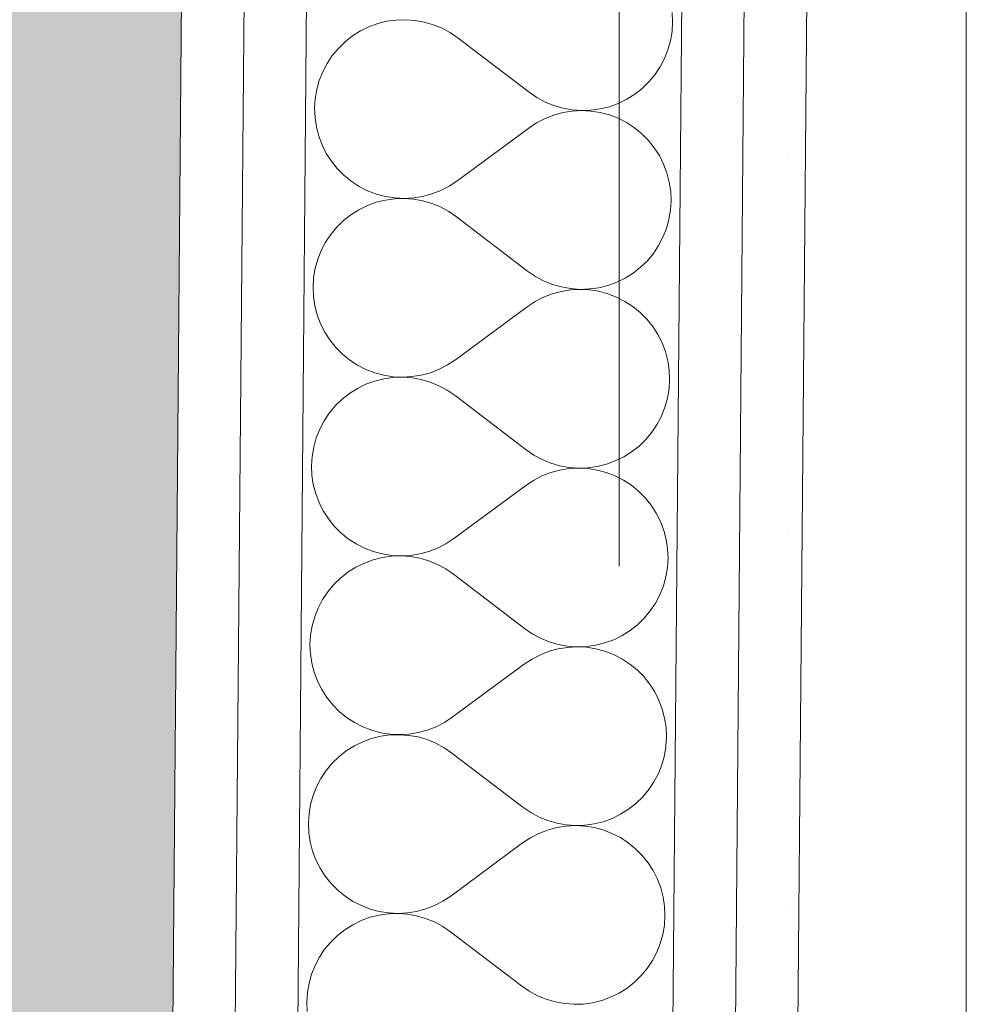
# Paper-space layout 'SA-902 Ruumi 103 siseviimistlused' of a CAD drawing. Header units: millimetres. Extents: x 15 to 415, y 5 to 292.
# Tile 66 of 108: x 137.17 to 139.06, y 163.33 to 165.3. Entities that reach past the tile are written whole.
import ezdxf
from ezdxf.xclip import XClip

# ---------------------------------------------------------------- set-up
doc = ezdxf.new("R2010")
doc.units = ezdxf.units.MM
doc.header["$MEASUREMENT"] = 0
doc.header["$XCLIPFRAME"] = 2
doc.linetypes.add('Dot & Dashed', pattern=[6.702778, 3.527778, -1.763889, 0, -1.411111])
doc.linetypes.add('Wipeout_Contour', pattern=[1000, 0, -1000])
for name, color, linetype in [('AR - Mööbel', 7, 'Continuous'), ('AR - Seinad SS 2', 7, 'Continuous'), ('AR - Seinad SS.ol', 7, 'Continuous'), ('AR - Teljed', 7, 'Continuous'), ('SA - põrandaviimistlus', 7, 'Continuous')]:
    doc.layers.add(name, color=color, linetype=linetype)
pattern_1 = [(0, (61.449, 53.2755), (0, 6), []), (90, (61.449, 53.2755), (-6, 0), [])]
pattern_2 = [(0, (61.4492, 53.2755), (0, 0.75), [0, -0.75])]

# ---------------------------------------------------------------- blocks, each defined once
blk = doc.blocks.new('*X12')
at = {"layer": 'AR - Seinad SS 2', "color": 5, "linetype": 'Continuous', "lineweight": 5}
for p, q in [((138.471, 165.2933), (138.4701, 165.3121)), ((137.8815, 165.2901), (137.8638, 165.2836)), ((137.8998, 165.2946), (137.8815, 165.2901)), ((137.9184, 165.2972), (137.8998, 165.2946)), ((137.9372, 165.2979), (137.9184, 165.2972)), ((137.956, 165.2965), (137.9372, 165.2979)), ((137.9745, 165.2932), (137.956, 165.2965)), ((137.9926, 165.2879), (137.9745, 165.2932)), ((138.4698, 165.2745), (138.471, 165.2933)), ((137.8469, 165.2754), (137.831, 165.2654)), ((137.8638, 165.2836), (137.8469, 165.2754)), ((138.01, 165.2808), (137.9926, 165.2879)), ((138.0266, 165.2719), (138.01, 165.2808)), ((138.0421, 165.2612), (138.0266, 165.2719)), ((138.4667, 165.2559), (138.4698, 165.2745)), ((137.8162, 165.2537), (137.8027, 165.2406)), ((137.831, 165.2654), (137.8162, 165.2537)), ((138.184, 165.1529), (138.0421, 165.2612)), ((138.4616, 165.2378), (138.4667, 165.2559)), ((137.8027, 165.2406), (137.7906, 165.2261)), ((138.4547, 165.2203), (138.4616, 165.2378)), ((137.7906, 165.2261), (137.7802, 165.2105)), ((138.446, 165.2036), (138.4547, 165.2203)), ((137.7715, 165.1938), (137.7645, 165.1763)), ((137.7802, 165.2105), (137.7715, 165.1938)), ((138.4355, 165.188), (138.446, 165.2036)), ((137.7645, 165.1763), (137.7595, 165.1582)), ((138.41, 165.1604), (138.4235, 165.1735)), ((138.4235, 165.1735), (138.4355, 165.188)), ((137.7595, 165.1582), (137.7563, 165.1396)), ((138.184, 165.1529), (138.1996, 165.1423)), ((138.3952, 165.1488), (138.41, 165.1604)), ((137.7563, 165.1396), (137.7552, 165.1209)), ((138.1996, 165.1423), (138.2162, 165.1333)), ((138.2162, 165.1333), (138.2336, 165.1262)), ((138.3623, 165.1305), (138.3792, 165.1388)), ((138.3792, 165.1388), (138.3952, 165.1488)), ((137.7552, 165.1209), (137.756, 165.1021)), ((138.2336, 165.1262), (138.2516, 165.1209)), ((138.2516, 165.1209), (138.2702, 165.1176)), ((138.2701, 165.1152), (138.2516, 165.1122)), ((138.2889, 165.1162), (138.2701, 165.1152)), ((138.2702, 165.1176), (138.2889, 165.1163)), ((138.2889, 165.1163), (138.3077, 165.1169)), ((138.3077, 165.1153), (138.2889, 165.1162)), ((138.3077, 165.1169), (138.3264, 165.1195)), ((138.3263, 165.1124), (138.3077, 165.1153)), ((138.3445, 165.1075), (138.3263, 165.1124)), ((138.3264, 165.1195), (138.3446, 165.124)), ((138.3446, 165.124), (138.3623, 165.1305)), ((137.756, 165.1021), (137.7588, 165.0835)), ((138.2159, 165.1004), (138.1991, 165.0918)), ((138.2334, 165.1073), (138.2159, 165.1004)), ((138.2516, 165.1122), (138.2334, 165.1073)), ((138.3621, 165.1008), (138.3445, 165.1075)), ((138.3788, 165.0922), (138.3621, 165.1008)), ((137.7588, 165.0835), (137.7636, 165.0652)), ((138.1834, 165.0814), (138.0396, 164.9755)), ((138.1991, 165.0918), (138.1834, 165.0814)), ((138.3946, 165.0819), (138.3788, 165.0922)), ((138.4092, 165.07), (138.3946, 165.0819)), ((137.7636, 165.0652), (137.7702, 165.0476)), ((138.4225, 165.0567), (138.4092, 165.07)), ((138.4342, 165.042), (138.4225, 165.0567)), ((137.7702, 165.0476), (137.7786, 165.0308)), ((138.4444, 165.0262), (138.4342, 165.042)), ((137.7786, 165.0308), (137.7888, 165.015)), ((137.7888, 165.015), (137.8006, 165.0003)), ((138.4529, 165.0094), (138.4444, 165.0262)), ((137.8006, 165.0003), (137.8139, 164.987)), ((138.4595, 164.9918), (138.4529, 165.0094)), ((137.8139, 164.987), (137.8285, 164.9751)), ((137.8285, 164.9751), (137.8442, 164.9648)), ((138.0239, 164.9652), (138.0396, 164.9755)), ((138.4643, 164.9735), (138.4595, 164.9918)), ((137.8442, 164.9648), (137.861, 164.9562)), ((137.861, 164.9562), (137.8786, 164.9495)), ((137.9897, 164.9497), (138.0072, 164.9566)), ((138.0072, 164.9566), (138.0239, 164.9652)), ((138.4671, 164.9549), (138.4643, 164.9735)), ((137.8967, 164.9375), (137.8784, 164.933)), ((137.8786, 164.9495), (137.8967, 164.9446)), ((137.8967, 164.9446), (137.9153, 164.9417)), ((137.9153, 164.9401), (137.8967, 164.9375)), ((137.9153, 164.9417), (137.9341, 164.9408)), ((137.9341, 164.9407), (137.9153, 164.9401)), ((137.9341, 164.9408), (137.9529, 164.9418)), ((137.9529, 164.9394), (137.9341, 164.9407)), ((137.9529, 164.9418), (137.9715, 164.9448)), ((137.9714, 164.936), (137.9529, 164.9394)), ((137.9895, 164.9308), (137.9714, 164.936)), ((137.9715, 164.9448), (137.9897, 164.9497)), ((138.4667, 164.9173), (138.4679, 164.9361)), ((138.4679, 164.9361), (138.4671, 164.9549)), ((137.8438, 164.9182), (137.8279, 164.9082)), ((137.8607, 164.9265), (137.8438, 164.9182)), ((137.8784, 164.933), (137.8607, 164.9265)), ((138.0069, 164.9237), (137.9895, 164.9308)), ((138.0235, 164.9147), (138.0069, 164.9237)), ((138.4636, 164.8988), (138.4667, 164.9173)), ((137.8131, 164.8966), (137.7996, 164.8835)), ((137.8279, 164.9082), (137.8131, 164.8966)), ((138.039, 164.9041), (138.0235, 164.9147)), ((138.181, 164.7957), (138.039, 164.9041)), ((138.4586, 164.8807), (138.4636, 164.8988)), ((137.7996, 164.8835), (137.7876, 164.869)), ((138.4516, 164.8632), (138.4586, 164.8807)), ((137.7876, 164.869), (137.7771, 164.8534)), ((138.4429, 164.8465), (138.4516, 164.8632)), ((137.7771, 164.8534), (137.7684, 164.8367)), ((138.4324, 164.8308), (138.4429, 164.8465)), ((137.7614, 164.8192), (137.7564, 164.8011)), ((137.7684, 164.8367), (137.7614, 164.8192)), ((138.4204, 164.8164), (138.4324, 164.8308)), ((137.7564, 164.8011), (137.7532, 164.7825)), ((138.3921, 164.7916), (138.4069, 164.8033)), ((138.4069, 164.8033), (138.4204, 164.8164)), ((137.7532, 164.7825), (137.7521, 164.7637)), ((138.181, 164.7957), (138.1965, 164.7851)), ((138.1965, 164.7851), (138.2131, 164.7762)), ((138.3592, 164.7734), (138.3762, 164.7816)), ((138.3762, 164.7816), (138.3921, 164.7916)), ((137.7521, 164.7637), (137.7529, 164.7449)), ((138.2131, 164.7762), (138.2305, 164.7691)), ((138.2305, 164.7691), (138.2486, 164.7638)), ((138.2486, 164.7638), (138.2671, 164.7605)), ((138.2671, 164.7605), (138.2859, 164.7591)), ((138.2859, 164.7591), (138.2671, 164.7581)), ((138.2859, 164.7591), (138.3047, 164.7598)), ((138.3046, 164.7582), (138.2859, 164.7591)), ((138.3047, 164.7598), (138.3233, 164.7624)), ((138.3233, 164.7624), (138.3416, 164.7669)), ((138.3416, 164.7669), (138.3592, 164.7734)), ((137.7529, 164.7449), (137.7557, 164.7263)), ((138.2128, 164.7433), (138.1961, 164.7347)), ((138.2303, 164.7501), (138.2128, 164.7433)), ((138.2485, 164.7551), (138.2303, 164.7501)), ((138.2671, 164.7581), (138.2485, 164.7551)), ((138.3232, 164.7552), (138.3046, 164.7582)), ((138.3414, 164.7504), (138.3232, 164.7552)), ((138.359, 164.7436), (138.3414, 164.7504)), ((138.3757, 164.7351), (138.359, 164.7436)), ((137.7557, 164.7263), (137.7605, 164.7081)), ((138.1803, 164.7243), (138.0366, 164.6184)), ((138.1961, 164.7347), (138.1803, 164.7243)), ((138.3915, 164.7248), (138.3757, 164.7351)), ((138.4061, 164.7129), (138.3915, 164.7248)), ((137.7605, 164.7081), (137.7671, 164.6905)), ((138.4194, 164.6996), (138.4061, 164.7129)), ((138.4312, 164.6849), (138.4194, 164.6996)), ((137.7671, 164.6905), (137.7756, 164.6737)), ((138.4413, 164.6691), (138.4312, 164.6849)), ((137.7756, 164.6737), (137.7857, 164.6579)), ((138.4498, 164.6522), (138.4413, 164.6691)), ((137.7857, 164.6579), (137.7975, 164.6432)), ((137.7975, 164.6432), (137.8108, 164.6298)), ((138.4564, 164.6346), (138.4498, 164.6522)), ((137.8108, 164.6298), (137.8254, 164.6179)), ((138.4612, 164.6164), (138.4564, 164.6346)), ((137.8254, 164.6179), (137.8412, 164.6077)), ((137.8412, 164.6077), (137.8579, 164.5991)), ((138.0041, 164.5994), (138.0208, 164.6081)), ((138.0208, 164.6081), (138.0366, 164.6184)), ((138.464, 164.5978), (138.4612, 164.6164)), ((137.8579, 164.5991), (137.8755, 164.5924)), ((137.8755, 164.5924), (137.8937, 164.5875)), ((137.9122, 164.583), (137.8936, 164.5804)), ((137.8937, 164.5875), (137.9123, 164.5846)), ((137.9311, 164.5836), (137.9122, 164.583)), ((137.9123, 164.5846), (137.9311, 164.5836)), ((137.9311, 164.5836), (137.9498, 164.5847)), ((137.9498, 164.5822), (137.9311, 164.5836)), ((137.9498, 164.5847), (137.9684, 164.5877)), ((137.9683, 164.5789), (137.9498, 164.5822)), ((137.9684, 164.5877), (137.9866, 164.5926)), ((137.9866, 164.5926), (138.0041, 164.5994)), ((138.4648, 164.579), (138.464, 164.5978)), ((137.8577, 164.5694), (137.8408, 164.5611)), ((137.8753, 164.5758), (137.8577, 164.5694)), ((137.8936, 164.5804), (137.8753, 164.5758)), ((137.9864, 164.5737), (137.9683, 164.5789)), ((138.0038, 164.5665), (137.9864, 164.5737)), ((138.0204, 164.5576), (138.0038, 164.5665)), ((138.4637, 164.5602), (138.4648, 164.579)), ((137.8248, 164.5511), (137.81, 164.5395)), ((137.8408, 164.5611), (137.8248, 164.5511)), ((138.0359, 164.547), (138.0204, 164.5576)), ((138.1779, 164.4386), (138.0359, 164.547)), ((138.4605, 164.5417), (138.4637, 164.5602)), ((137.7965, 164.5264), (137.7845, 164.5119)), ((137.81, 164.5395), (137.7965, 164.5264)), ((138.4485, 164.506), (138.4555, 164.5235)), ((138.4555, 164.5235), (138.4605, 164.5417)), ((137.7845, 164.5119), (137.774, 164.4962)), ((138.4398, 164.4894), (138.4485, 164.506)), ((137.774, 164.4962), (137.7653, 164.4796)), ((138.4293, 164.4737), (138.4398, 164.4894)), ((137.7653, 164.4796), (137.7583, 164.4621)), ((138.4173, 164.4592), (138.4293, 164.4737)), ((137.7533, 164.4439), (137.7502, 164.4254)), ((137.7583, 164.4621), (137.7533, 164.4439)), ((138.389, 164.4345), (138.4038, 164.4461)), ((138.4038, 164.4461), (138.4173, 164.4592)), ((137.7502, 164.4254), (137.749, 164.4066)), ((138.1779, 164.4386), (138.1934, 164.428)), ((138.1934, 164.428), (138.21, 164.4191)), ((138.3562, 164.4162), (138.3731, 164.4245)), ((138.3731, 164.4245), (138.389, 164.4345)), ((137.749, 164.4066), (137.7498, 164.3878)), ((138.21, 164.4191), (138.2274, 164.4119)), ((138.2274, 164.4119), (138.2455, 164.4067)), ((138.2455, 164.4067), (138.264, 164.4034)), ((138.3016, 164.4026), (138.3202, 164.4052)), ((138.3202, 164.4052), (138.3385, 164.4098)), ((138.3385, 164.4098), (138.3562, 164.4162)), ((137.7498, 164.3878), (137.7526, 164.3692)), ((138.2097, 164.3862), (138.193, 164.3775)), ((138.2272, 164.393), (138.2097, 164.3862)), ((138.2454, 164.3979), (138.2272, 164.393)), ((138.264, 164.401), (138.2454, 164.3979)), ((138.264, 164.4034), (138.2828, 164.402)), ((138.2828, 164.402), (138.264, 164.401)), ((138.2828, 164.402), (138.3016, 164.4026)), ((138.3016, 164.401), (138.2828, 164.402)), ((138.3202, 164.3981), (138.3016, 164.401)), ((138.3383, 164.3932), (138.3202, 164.3981)), ((138.3559, 164.3865), (138.3383, 164.3932)), ((138.3727, 164.3779), (138.3559, 164.3865)), ((137.7526, 164.3692), (137.7574, 164.351)), ((138.1773, 164.3672), (138.0335, 164.2613)), ((138.193, 164.3775), (138.1773, 164.3672)), ((138.3884, 164.3677), (138.3727, 164.3779)), ((138.403, 164.3558), (138.3884, 164.3677)), ((137.7574, 164.351), (137.764, 164.3334)), ((138.4163, 164.3424), (138.403, 164.3558)), ((137.764, 164.3334), (137.7725, 164.3166)), ((138.4281, 164.3278), (138.4163, 164.3424)), ((138.4383, 164.3119), (138.4281, 164.3278)), ((137.7725, 164.3166), (137.7827, 164.3007)), ((138.4467, 164.2951), (138.4383, 164.3119)), ((137.7827, 164.3007), (137.7944, 164.286)), ((138.4533, 164.2775), (138.4467, 164.2951)), ((137.7944, 164.286), (137.8077, 164.2727)), ((137.8077, 164.2727), (137.8223, 164.2608)), ((138.4581, 164.2593), (138.4533, 164.2775)), ((137.8223, 164.2608), (137.8381, 164.2505)), ((137.8381, 164.2505), (137.8548, 164.242)), ((138.001, 164.2423), (138.0178, 164.2509)), ((138.0178, 164.2509), (138.0335, 164.2613)), ((138.4609, 164.2407), (138.4581, 164.2593)), ((137.8548, 164.242), (137.8724, 164.2352)), ((137.8724, 164.2352), (137.8906, 164.2304)), ((137.8906, 164.2304), (137.9092, 164.2274)), ((137.9092, 164.2274), (137.928, 164.2265)), ((137.928, 164.2265), (137.9468, 164.2275)), ((137.9468, 164.2275), (137.9653, 164.2305)), ((137.9653, 164.2305), (137.9835, 164.2355)), ((137.9835, 164.2355), (138.001, 164.2423)), ((138.4617, 164.2219), (138.4609, 164.2407)), ((137.8546, 164.2122), (137.8377, 164.204)), ((137.8723, 164.2187), (137.8546, 164.2122)), ((137.8905, 164.2232), (137.8723, 164.2187)), ((137.9092, 164.2258), (137.8905, 164.2232)), ((137.928, 164.2265), (137.9092, 164.2258)), ((137.9467, 164.2251), (137.928, 164.2265)), ((137.9653, 164.2218), (137.9467, 164.2251)), ((137.9833, 164.2165), (137.9653, 164.2218)), ((138.0008, 164.2094), (137.9833, 164.2165)), ((138.0173, 164.2005), (138.0008, 164.2094)), ((138.4606, 164.2031), (138.4617, 164.2219)), ((137.8217, 164.194), (137.8069, 164.1823)), ((137.8377, 164.204), (137.8217, 164.194)), ((138.0329, 164.1899), (138.0173, 164.2005)), ((138.1748, 164.0815), (138.0329, 164.1899)), ((138.4574, 164.1845), (138.4606, 164.2031)), ((137.7934, 164.1692), (137.7814, 164.1548)), ((137.8069, 164.1823), (137.7934, 164.1692)), ((138.4524, 164.1664), (138.4574, 164.1845)), ((137.7814, 164.1548), (137.7709, 164.1391)), ((138.4367, 164.1322), (138.4454, 164.1489)), ((138.4454, 164.1489), (138.4524, 164.1664)), ((137.7709, 164.1391), (137.7622, 164.1224)), ((138.4263, 164.1166), (138.4367, 164.1322)), ((137.7622, 164.1224), (137.7553, 164.1049)), ((138.4142, 164.1021), (138.4263, 164.1166)), ((137.7553, 164.1049), (137.7502, 164.0868)), ((138.4007, 164.089), (138.4142, 164.1021)), ((137.7502, 164.0868), (137.7471, 164.0683)), ((138.1748, 164.0815), (138.1903, 164.0709)), ((138.1903, 164.0709), (138.2069, 164.0619)), ((138.37, 164.0674), (138.3859, 164.0774)), ((138.3859, 164.0774), (138.4007, 164.089)), ((137.7471, 164.0683), (137.7459, 164.0495)), ((138.2069, 164.0619), (138.2243, 164.0548)), ((138.2243, 164.0548), (138.2424, 164.0496)), ((138.3171, 164.0481), (138.3354, 164.0527)), ((138.3354, 164.0527), (138.3531, 164.0591)), ((138.3531, 164.0591), (138.37, 164.0674)), ((137.7459, 164.0495), (137.7468, 164.0307)), ((137.7468, 164.0307), (137.7496, 164.0121)), ((138.2242, 164.0359), (138.2066, 164.029)), ((138.2423, 164.0408), (138.2242, 164.0359)), ((138.2609, 164.0438), (138.2423, 164.0408)), ((138.2424, 164.0496), (138.2609, 164.0462)), ((138.2609, 164.0462), (138.2797, 164.0449)), ((138.2797, 164.0449), (138.2609, 164.0438)), ((138.2797, 164.0449), (138.2985, 164.0455)), ((138.2985, 164.0439), (138.2797, 164.0449)), ((138.2985, 164.0455), (138.3171, 164.0481)), ((138.3171, 164.041), (138.2985, 164.0439)), ((138.3353, 164.0361), (138.3171, 164.041)), ((138.3528, 164.0294), (138.3353, 164.0361)), ((137.7496, 164.0121), (137.7543, 163.9939)), ((138.1899, 164.0204), (138.1742, 164.0101)), ((138.2066, 164.029), (138.1899, 164.0204)), ((138.3696, 164.0208), (138.3528, 164.0294)), ((138.3853, 164.0105), (138.3696, 164.0208)), ((137.7543, 163.9939), (137.7609, 163.9762)), ((138.1742, 164.0101), (138.0304, 163.9042)), ((138.3999, 163.9986), (138.3853, 164.0105)), ((138.4132, 163.9853), (138.3999, 163.9986)), ((137.7609, 163.9762), (137.7694, 163.9594)), ((138.425, 163.9706), (138.4132, 163.9853)), ((137.7694, 163.9594), (137.7796, 163.9436)), ((138.4352, 163.9548), (138.425, 163.9706)), ((138.4436, 163.938), (138.4352, 163.9548)), ((137.7796, 163.9436), (137.7914, 163.9289)), ((138.4503, 163.9204), (138.4436, 163.938)), ((137.7914, 163.9289), (137.8046, 163.9156)), ((137.8046, 163.9156), (137.8192, 163.9037)), ((138.455, 163.9022), (138.4503, 163.9204)), ((137.8192, 163.9037), (137.835, 163.8934)), ((137.835, 163.8934), (137.8517, 163.8848)), ((137.998, 163.8852), (138.0147, 163.8938)), ((138.0147, 163.8938), (138.0304, 163.9042)), ((138.4578, 163.8835), (138.455, 163.9022)), ((137.8517, 163.8848), (137.8693, 163.8781)), ((137.8693, 163.8781), (137.8875, 163.8732)), ((137.8875, 163.8732), (137.9061, 163.8703)), ((137.9437, 163.8704), (137.9623, 163.8734)), ((137.9623, 163.8734), (137.9804, 163.8783)), ((137.9804, 163.8783), (137.998, 163.8852)), ((138.4586, 163.8647), (138.4578, 163.8835)), ((137.8515, 163.8551), (137.8346, 163.8468)), ((137.8692, 163.8616), (137.8515, 163.8551)), ((137.8874, 163.8661), (137.8692, 163.8616)), ((137.9061, 163.8687), (137.8874, 163.8661)), ((137.9061, 163.8703), (137.9249, 163.8694)), ((137.9249, 163.8693), (137.9061, 163.8687)), ((137.9249, 163.8694), (137.9437, 163.8704)), ((137.9437, 163.868), (137.9249, 163.8693)), ((137.9622, 163.8647), (137.9437, 163.868)), ((137.9803, 163.8594), (137.9622, 163.8647)), ((137.9977, 163.8523), (137.9803, 163.8594)), ((138.4575, 163.846), (138.4586, 163.8647)), ((137.8186, 163.8368), (137.8038, 163.8252)), ((137.8346, 163.8468), (137.8186, 163.8368)), ((138.0142, 163.8433), (137.9977, 163.8523)), ((138.0298, 163.8327), (138.0142, 163.8433)), ((138.4544, 163.8274), (138.4575, 163.846)), ((137.8038, 163.8252), (137.7904, 163.8121)), ((138.1717, 163.7244), (138.0298, 163.8327)), ((138.4493, 163.8093), (138.4544, 163.8274)), ((137.7783, 163.7976), (137.7679, 163.782)), ((137.7904, 163.8121), (137.7783, 163.7976)), ((138.4424, 163.7918), (138.4493, 163.8093)), ((137.7679, 163.782), (137.7591, 163.7653)), ((138.4232, 163.7595), (138.4336, 163.7751)), ((138.4336, 163.7751), (138.4424, 163.7918)), ((137.7591, 163.7653), (137.7522, 163.7478)), ((138.4111, 163.745), (138.4232, 163.7595)), ((137.7522, 163.7478), (137.7471, 163.7297)), ((138.3976, 163.7319), (138.4111, 163.745)), ((137.7471, 163.7297), (137.744, 163.7111)), ((138.1717, 163.7244), (138.1872, 163.7137)), ((138.3669, 163.7102), (138.3828, 163.7202)), ((138.3828, 163.7202), (138.3976, 163.7319)), ((137.744, 163.7111), (137.7428, 163.6923)), ((138.1872, 163.7137), (138.2038, 163.7048)), ((138.2038, 163.7048), (138.2212, 163.6977)), ((138.2212, 163.6977), (138.2393, 163.6924)), ((138.3323, 163.6955), (138.35, 163.702)), ((138.35, 163.702), (138.3669, 163.7102)), ((137.7428, 163.6923), (137.7437, 163.6735)), ((138.2211, 163.6787), (138.2035, 163.6719)), ((138.2392, 163.6837), (138.2211, 163.6787)), ((138.2578, 163.6867), (138.2392, 163.6837)), ((138.2393, 163.6924), (138.2578, 163.6891)), ((138.2578, 163.6891), (138.2766, 163.6877)), ((138.2766, 163.6877), (138.2578, 163.6867)), ((138.2766, 163.6877), (138.2954, 163.6884)), ((138.2954, 163.6868), (138.2766, 163.6877)), ((138.2954, 163.6884), (138.3141, 163.691)), ((138.314, 163.6839), (138.2954, 163.6868)), ((138.3322, 163.679), (138.314, 163.6839)), ((138.3141, 163.691), (138.3323, 163.6955)), ((138.3497, 163.6722), (138.3322, 163.679)), ((137.7437, 163.6735), (137.7465, 163.6549)), ((138.1868, 163.6633), (138.1711, 163.6529)), ((138.2035, 163.6719), (138.1868, 163.6633)), ((138.3665, 163.6637), (138.3497, 163.6722)), ((138.3823, 163.6534), (138.3665, 163.6637)), ((137.7465, 163.6549), (137.7512, 163.6367)), ((138.1711, 163.6529), (138.0273, 163.547)), ((138.3969, 163.6415), (138.3823, 163.6534)), ((138.4101, 163.6282), (138.3969, 163.6415)), ((137.7512, 163.6367), (137.7579, 163.6191)), ((137.7579, 163.6191), (137.7663, 163.6023)), ((138.4219, 163.6135), (138.4101, 163.6282)), ((137.7663, 163.6023), (137.7765, 163.5865)), ((138.4321, 163.5977), (138.4219, 163.6135)), ((138.4405, 163.5808), (138.4321, 163.5977)), ((137.7765, 163.5865), (137.7883, 163.5718)), ((138.4472, 163.5632), (138.4405, 163.5808)), ((137.7883, 163.5718), (137.8015, 163.5584)), ((137.8015, 163.5584), (137.8161, 163.5466)), ((138.4519, 163.545), (138.4472, 163.5632)), ((137.8161, 163.5466), (137.8319, 163.5363)), ((138.0116, 163.5367), (138.0273, 163.547)), ((138.4547, 163.5264), (138.4519, 163.545)), ((137.8319, 163.5363), (137.8487, 163.5277)), ((137.8487, 163.5277), (137.8662, 163.521)), ((137.8662, 163.521), (137.8844, 163.5161)), ((137.9592, 163.5163), (137.9773, 163.5212)), ((137.9773, 163.5212), (137.9949, 163.528)), ((137.9949, 163.528), (138.0116, 163.5367)), ((138.4556, 163.5076), (138.4547, 163.5264)), ((137.8661, 163.5044), (137.8484, 163.498)), ((137.8844, 163.509), (137.8661, 163.5044)), ((137.8844, 163.5161), (137.903, 163.5132)), ((137.903, 163.5116), (137.8844, 163.509)), ((137.903, 163.5132), (137.9218, 163.5122)), ((137.9218, 163.5122), (137.903, 163.5116)), ((137.9218, 163.5122), (137.9406, 163.5133)), ((137.9406, 163.5109), (137.9218, 163.5122)), ((137.9406, 163.5133), (137.9592, 163.5163)), ((137.9591, 163.5075), (137.9406, 163.5109)), ((137.9772, 163.5023), (137.9591, 163.5075)), ((137.9946, 163.4951), (137.9772, 163.5023)), ((138.4544, 163.4888), (138.4556, 163.5076)), ((137.8156, 163.4797), (137.8008, 163.4681)), ((137.8315, 163.4897), (137.8156, 163.4797)), ((137.8484, 163.498), (137.8315, 163.4897)), ((138.0112, 163.4862), (137.9946, 163.4951)), ((138.0267, 163.4756), (138.0112, 163.4862)), ((138.4513, 163.4703), (138.4544, 163.4888)), ((137.8008, 163.4681), (137.7873, 163.455)), ((138.1686, 163.3672), (138.0267, 163.4756)), ((138.4462, 163.4521), (138.4513, 163.4703)), ((137.7752, 163.4405), (137.7648, 163.4248)), ((137.7873, 163.455), (137.7752, 163.4405)), ((138.4393, 163.4346), (138.4462, 163.4521)), ((137.7648, 163.4248), (137.756, 163.4082)), ((138.4305, 163.418), (138.4393, 163.4346)), ((137.756, 163.4082), (137.7491, 163.3907)), ((138.4081, 163.3879), (138.4201, 163.4023)), ((138.4201, 163.4023), (138.4305, 163.418)), ((137.7491, 163.3907), (137.744, 163.3726)), ((138.3946, 163.3747), (138.4081, 163.3879)), ((137.744, 163.3726), (137.7409, 163.354)), ((138.1686, 163.3672), (138.1842, 163.3566)), ((138.3638, 163.3531), (138.3798, 163.3631)), ((138.3798, 163.3631), (138.3946, 163.3747)), ((137.7409, 163.354), (137.7398, 163.3352)), ((138.1842, 163.3566), (138.2007, 163.3477)), ((138.2007, 163.3477), (138.2182, 163.3406)), ((138.3292, 163.3384), (138.3469, 163.3448)), ((138.3469, 163.3448), (138.3638, 163.3531)), ((137.7398, 163.3352), (137.7406, 163.3164)), ((138.2182, 163.3406), (138.2362, 163.3353)), ((138.2362, 163.3353), (138.2547, 163.332)), ((138.2547, 163.332), (138.2735, 163.3306)), ((138.2735, 163.3306), (138.2923, 163.3312)), ((138.2923, 163.3312), (138.311, 163.3338)), ((138.311, 163.3338), (138.3292, 163.3384))]:
    blk.add_line(p, q, dxfattribs=at)
blk = doc.blocks.new('Drawing_1_1', base_point=(61.4492, 53.2755))
at = {"layer": 'SA - põrandaviimistlus', "linetype": 'Continuous', "lineweight": 13}
h = blk.add_hatch(dxfattribs=at)
h.set_pattern_fill('Grid_600x600_0001', color=254, style=0, pattern_type=2)
h.set_pattern_definition(pattern_1)
h.paths.add_polyline_path([(105.7208, 218.2439), (105.3855, 198.5263), (106.7362, 198.5157), (106.695, 195.5371), (108.166, 195.5371), (108.166, 192.7674), (134.0153, 192.7674), (134.0153, 195.5371), (134.3038, 195.5371), (134.3005, 197.8813), (142.2021, 197.8926), (142.2299, 199.9856), (149.4293, 199.8898), (149.4042, 196.9587), (152.2617, 196.9631), (152.2674, 193.1631), (188.5829, 193.2183), (188.5771, 197.0183), (193.4664, 197.0256), (193.4664, 198.218), (199.1664, 198.218), (199.1664, 197.0342), (214.2761, 197.0571), (214.287, 189.8571), (213.6422, 189.8564), (213.261, 163.4127), (213.958, 163.4151), (213.9783, 157.5651), (211.7245, 157.5838), (211.3334, 131.1908), (212.7833, 131.1693), (212.7796, 130.9251), (213.9015, 130.9274), (213.9141, 125.2274), (190.8191, 125.1962), (190.8148, 127.8435), (145.5167, 127.7839), (145.5191, 125.1365), (140.6255, 125.1301), (140.5897, 115.8428), (138.3326, 115.8516), (138.1789, 76.1598), (140.4364, 76.1508), (140.4185, 64.8477), (197.7154, 64.9384), (197.7542, 97.4524), (212.7335, 97.4163), (212.6893, 96.6167), (213.6747, 96.6143), (213.6653, 92.6401), (238.6651, 92.58), (238.6746, 96.5545), (243.2953, 96.5434), (244.2005, 96.5413), (244.2005, 125.2943), (238.9141, 125.2826), (238.9015, 130.9826), (240.0614, 130.9851), (240.061, 131.1851), (242.9637, 131.1502), (242.9617, 130.9915), (244.2005, 130.9943), (244.2005, 189.9025), (243.683, 189.9017), (243.2878, 157.6251), (239.6868, 157.6545), (239.6665, 163.5044), (240.4597, 163.5072), (240.7828, 189.8973), (240.0672, 189.8962), (240.0563, 197.0962), (244.2005, 197.1025), (244.2005, 199.0362), (201.1664, 199.0362), (201.1664, 212.4455), (209.7608, 212.4455, -0.068715), (209.0369, 214.4234), (199.1664, 214.4455), (199.1664, 211.518), (193.4664, 211.518), (193.4253, 233.3489), (149.8744, 233.3468), (149.7918, 227.137), (142.5924, 227.2328), (142.7036, 235.5863), (114.9286, 235.5863), (114.9286, 218.1863), (107.0505, 218.1863)])
h.paths.add_polyline_path([(145.6255, 67.9384), (145.6255, 122.2274), (205.9093, 122.2274), (205.9093, 100.4524), (190.7569, 100.4524), (190.7569, 67.9384)], flags=0)
h.paths.add_polyline_path([(215.9142, 134.2782), (215.9142, 189.0956), (236.9141, 189.0956), (236.9141, 134.2782)], flags=0)
h.paths.add_polyline_path([(215.9142, 100.4524), (215.9142, 122.2274), (236.9141, 122.2274), (236.9141, 100.4524)], flags=0)
h = blk.add_hatch(dxfattribs=at)
h.set_pattern_fill('Grid_600x600_0001', color=254, style=0, pattern_type=2)
h.set_pattern_definition(pattern_1)
h.paths.add_polyline_path([(140.6957, 130.8302), (145.5116, 130.8365), (145.5162, 128.1839), (190.8143, 128.2435), (190.8116, 130.8962), (209.8793, 130.9213), (209.8836, 131.2123), (211.3334, 131.1908), (211.7245, 157.5838), (210.2747, 157.6053), (210.4629, 170.3084), (208.1631, 170.3405), (208.4193, 189.8482), (188.5881, 189.8182), (188.5835, 192.7882), (152.2628, 192.7331), (152.2673, 189.7631), (141.0691, 189.7461), (141.01, 180.4123), (138.7767, 180.4264), (138.5205, 140.0058), (140.7538, 139.9916)])
h.paths.add_polyline_path([(145.6255, 134.2782), (145.6255, 185.9556), (205.9093, 185.9556), (205.9093, 134.2782)], flags=0)
at = {"layer": 'SA - põrandaviimistlus', "linetype": 'Continuous', "lineweight": 20}
h = blk.add_hatch(dxfattribs=at)
h.set_pattern_fill('Carpet_tihe_0001', color=252, style=0, pattern_type=2)
h.set_pattern_definition([(45, (61.4492, 56.2755), (-0.954594, 0.954594), [0, -0.9, 0, -1.35]), (110, (64.4492, 56.2755), (1.268585, 0.461727), [0, -0.66, 0, -1.14])])
h.paths.add_polyline_path([(74.616, 140.1632), (78.2447, 139.8436), (80.8822, 185.741), (131.31, 185.7388), (130.9619, 130.8174), (134.9956, 130.8227), (135.0539, 140.0278), (137.3634, 140.0131), (137.6195, 180.4338), (135.3101, 180.4484), (135.369, 189.7386), (126.0906, 189.7282), (126.0907, 191.3674), (116.0907, 191.3674), (116.0906, 189.7371), (108.166, 189.7371), (101.0209, 189.7371), (78.9241, 189.7371), (76.9759, 189.7371), (75.9065, 154.8183)])
at = {"layer": 'AR - Mööbel', "color": 252, "linetype": 'Continuous', "lineweight": 13}
blk.add_line((139.0581, 160.5796), (139.0581, 170.215), dxfattribs=at)
at = {"layer": 'SA - põrandaviimistlus', "color": 252, "linetype": 'Continuous', "lineweight": 13, "flags": 128}
for points in [[(140.6957, 130.8302), (140.7538, 139.9916), (138.5205, 140.0058), (138.7767, 180.4264), (141.01, 180.4123), (141.0691, 189.7461), (152.2673, 189.7631), (152.2628, 192.7331), (188.5835, 192.7882), (188.5881, 189.8182), (208.4193, 189.8482), (208.1631, 170.3405), (210.4629, 170.3084), (210.2747, 157.6053), (211.7245, 157.5838), (211.3334, 131.1908), (209.8836, 131.2123), (209.8793, 130.9213), (190.8116, 130.8962), (190.8143, 128.2435), (145.5162, 128.1839), (145.5116, 130.8365)], [(74.616, 140.1632), (78.2447, 139.8436), (80.8822, 185.741), (131.31, 185.7388), (130.9619, 130.8174), (134.9956, 130.8227), (135.0539, 140.0278), (137.3634, 140.0131), (137.6195, 180.4338), (135.3101, 180.4484), (135.369, 189.7386), (126.0906, 189.7282), (126.0907, 191.3674), (116.0907, 191.3674), (116.0906, 189.7371), (108.166, 189.7371), (101.0209, 189.7371), (78.9241, 189.7371), (76.9759, 189.7371), (75.9065, 154.8183)]]:
    blk.add_lwpolyline(points, close=True, dxfattribs=at)
at = {"color": 254, "linetype": 'Wipeout_Contour', "lineweight": 0, "ltscale": 849.059897}
blk.add_wipeout([(138.5204, 139.9931), (138.8695, 180.4263), (138.7445, 180.4274), (138.3954, 139.9942)], dxfattribs=at).dxf.layer = 'AR - Seinad SS 2'
at = {"layer": 'AR - Seinad SS 2', "linetype": 'Continuous', "lineweight": 13}
h = blk.add_hatch(dxfattribs=at)
h.set_pattern_fill('Gypsum_0001', color=5, style=0, pattern_type=2)
h.set_pattern_definition(pattern_2)
h.paths.add_polyline_path([(138.5204, 139.9931), (138.8695, 180.4263), (138.7445, 180.4274), (138.3954, 139.9942)])
at = {"color": 254, "linetype": 'Wipeout_Contour', "lineweight": 0, "ltscale": 848.734995}
blk.add_wipeout([(138.3954, 139.9942), (138.7445, 180.4274), (138.6195, 180.4285), (138.2704, 139.9952)], dxfattribs=at).dxf.layer = 'AR - Seinad SS 2'
at = {"layer": 'AR - Seinad SS 2', "linetype": 'Continuous', "lineweight": 13}
h = blk.add_hatch(dxfattribs=at)
h.set_pattern_fill('Gypsum_0001', color=5, style=0, pattern_type=2)
h.set_pattern_definition(pattern_2)
h.paths.add_polyline_path([(138.3954, 139.9942), (138.7445, 180.4274), (138.6195, 180.4285), (138.2704, 139.9952)])
at = {"color": 254, "linetype": 'Wipeout_Contour', "lineweight": 0, "ltscale": 847.557853}
blk.add_wipeout([(138.2704, 139.9952), (138.6195, 180.4285), (137.8695, 180.4349), (137.5204, 140.0017)], dxfattribs=at).dxf.layer = 'AR - Seinad SS 2'
at = {"layer": 'AR - Seinad SS 2', "color": 5, "linetype": 'Continuous', "lineweight": 9}
for p, q in [((138.2704, 139.9952), (138.6195, 180.4285)), ((138.3954, 139.9942), (138.7445, 180.4274))]:
    blk.add_line(p, q, dxfattribs=at)
at = {"layer": 'AR - Seinad SS 2', "color": 5, "linetype": 'Continuous', "lineweight": 9, "flags": 128}
blk.add_lwpolyline([(138.5204, 139.9931), (138.8695, 180.4263)], dxfattribs=at)
at = {"layer": 'AR - Teljed', "color": 251, "linetype": 'Dot & Dashed', "lineweight": 13}
blk.add_line((138.3642, 48.5589), (138.3642, 266.399), dxfattribs=at)
at = {"layer": 'AR - Seinad SS.ol', "color": 7, "linetype": 'Continuous', "lineweight": 13}
blk.add_blockref('*X12', (0, 0), dxfattribs=at)
at = {"color": 254, "linetype": 'Wipeout_Contour', "lineweight": 0, "ltscale": 846.465428}
blk.add_wipeout([(137.5204, 140.0017), (137.8695, 180.4349), (137.7445, 180.436), (137.3954, 140.0028)], dxfattribs=at).dxf.layer = 'AR - Seinad SS 2'
at = {"layer": 'AR - Seinad SS 2', "linetype": 'Continuous', "lineweight": 13}
h = blk.add_hatch(dxfattribs=at)
h.set_pattern_fill('Gypsum_0001', color=5, style=0, pattern_type=2)
h.set_pattern_definition(pattern_2)
h.paths.add_polyline_path([(137.5204, 140.0017), (137.8695, 180.4349), (137.7445, 180.436), (137.3954, 140.0028)])
at = {"color": 254, "linetype": 'Wipeout_Contour', "lineweight": 0, "ltscale": 846.141885}
blk.add_wipeout([(137.3954, 140.0028), (137.7445, 180.436), (137.6195, 180.4371), (137.2705, 140.0039)], dxfattribs=at).dxf.layer = 'AR - Seinad SS 2'
at = {"layer": 'AR - Seinad SS 2', "linetype": 'Continuous', "lineweight": 13}
h = blk.add_hatch(dxfattribs=at)
h.set_pattern_fill('Gypsum_0001', color=5, style=0, pattern_type=2)
h.set_pattern_definition(pattern_2)
h.paths.add_polyline_path([(137.3954, 140.0028), (137.7445, 180.436), (137.6195, 180.4371), (137.2705, 140.0039)])
at = {"layer": 'AR - Seinad SS 2', "color": 5, "linetype": 'Continuous', "lineweight": 9}
for p, q in [((137.3954, 140.0028), (137.7445, 180.436)), ((137.5204, 140.0017), (137.8695, 180.4349))]:
    blk.add_line(p, q, dxfattribs=at)
at = {"layer": 'AR - Seinad SS 2', "color": 5, "linetype": 'Continuous', "lineweight": 9, "flags": 128}
blk.add_lwpolyline([(137.6195, 180.4371), (137.2705, 140.0039)], dxfattribs=at)

psp = doc.layouts.new('SA-902 Ruumi 103 siseviimistlused')

# ---------------------------------------------------------------- block references
at = {"color": 7, "linetype": 'Continuous', "lineweight": 13}
ref = psp.add_blockref('Drawing_1_1', (61.4492, 53.2755), dxfattribs=at)
XClip(ref).set_block_clipping_path([(24.1555726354, 26.0866641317), (244.2005401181, 283.9995795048)])

doc.saveas('drawing.dxf')
